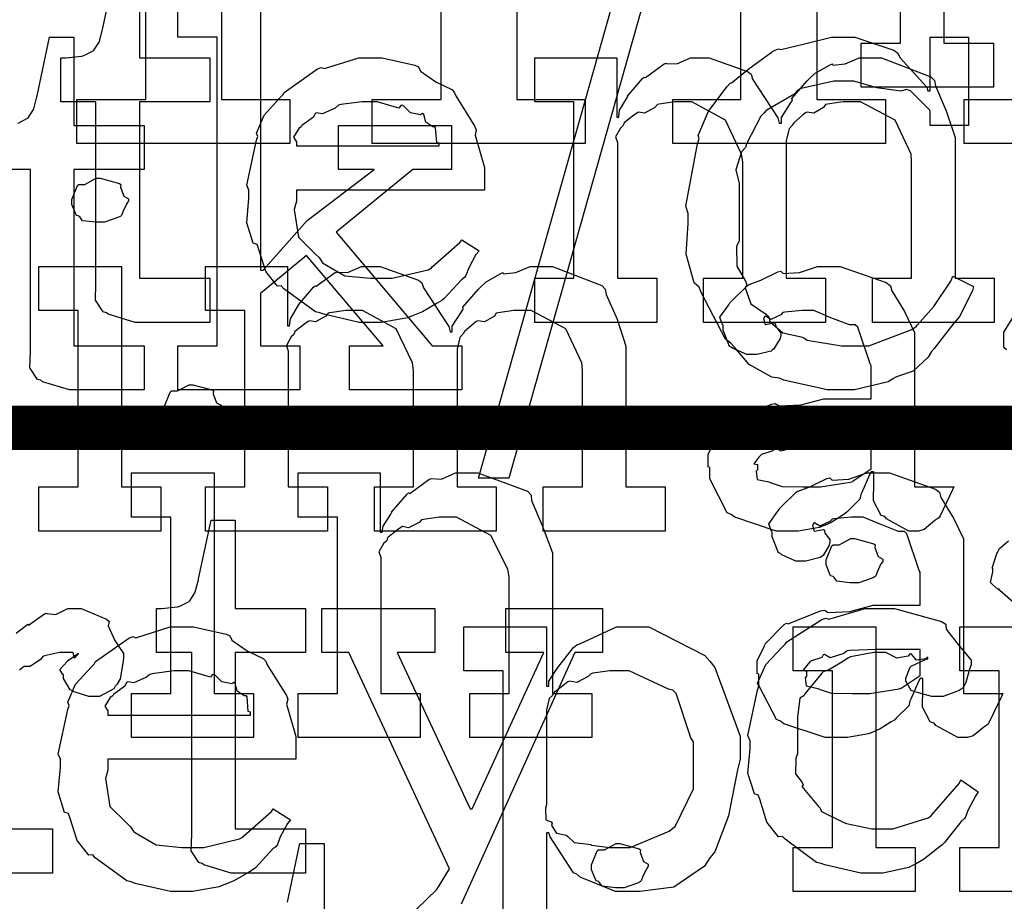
# Model space of a CAD drawing. Extents: x 0 to 8.5, y 0 to 11.
# Tile 120 of 256: x 2.774 to 3.084, y 4.538 to 4.816. Entities that reach past the tile are written whole.
import ezdxf

# ---------------------------------------------------------------- set-up
doc = ezdxf.new("R2010")
doc.units = 0
doc.layers.get('0').update_dxf_attribs({"linetype": 'CONTINUOUS'})

msp = doc.modelspace()

# ---------------------------------------------------------------- linework, layer by layer
at = {"color": 0}
for points in [[(2.74436, 4.92979), (2.79167, 4.92979), (2.83746, 4.92979), (2.83746, 4.7909), (2.85894, 4.7909), (2.85894, 4.77701), (2.79189, 4.77701), (2.79189, 4.7909), (2.81358, 4.7909), (2.81358, 4.9159), (2.74436, 4.9159)], [(2.9305, 4.88596), (2.9305, 4.7909), (2.95199, 4.7909), (2.95199, 4.77701), (2.88493, 4.77701), (2.88493, 4.7909), (2.88493, 4.7909), (2.90662, 4.7909), (2.90662, 4.90201)], [(3.06494, 4.84099), (3.06494, 4.80865), (3.08057, 4.80865), (3.08057, 4.79476), (3.0389, 4.79476), (3.0389, 4.80865), (3.0389, 4.80865), (3.05126, 4.80865), (3.05126, 4.89199)], [(3.0249, 4.87381), (3.0249, 4.7909), (3.0466, 4.7909), (3.0466, 4.77701), (2.97954, 4.77701), (2.97954, 4.7909), (3.00103, 4.7909), (3.00103, 4.87358)], [(2.81158, 4.83182), (2.81158, 4.80404), (2.83371, 4.80404), (2.83371, 4.79015), (2.81158, 4.79015), (2.81158, 4.7346), (2.83371, 4.7346), (2.83371, 4.72071), (2.83274, 4.72071), (2.83051, 4.72071), (2.82981, 4.72071), (2.82856, 4.72071), (2.82574, 4.72071), (2.82482, 4.72071), (2.8234, 4.72071), (2.82021, 4.72071), (2.81917, 4.72071), (2.81771, 4.72071), (2.8144, 4.72071), (2.81332, 4.72071), (2.81332, 4.72071), (2.81028, 4.72071), (2.80171, 4.72325), (2.80117, 4.72374), (2.80012, 4.72401), (2.79775, 4.72771), (2.7979, 4.73292), (2.7979, 4.7346), (2.7979, 4.79015), (2.78683, 4.79015), (2.78683, 4.80404), (2.78836, 4.80404), (2.78836, 4.80404), (2.79346, 4.80458), (2.79378, 4.80469), (2.79411, 4.80474), (2.79704, 4.80626), (2.79725, 4.80643), (2.79725, 4.80643), (2.79889, 4.80897), (2.79899, 4.80925), (2.79899, 4.80925), (2.79997, 4.81299), (2.80007, 4.81337), (2.80399, 4.83182)], [(3.08469, 4.71208), (3.08388, 4.71283), (3.08382, 4.71767), (3.08664, 4.72217)], [(3.08772, 4.63172), (3.08263, 4.63629), (3.08231, 4.63678), (3.08182, 4.63667), (3.07969, 4.63878), (3.08035, 4.64219), (3.08035, 4.64328), (3.08018, 4.64333), (3.0816, 4.64789), (3.08188, 4.64828), (3.08188, 4.64828), (3.08247, 4.64947), (3.08535, 4.65192)], [(2.77279, 4.62289), (2.77599, 4.62532), (2.77642, 4.62565), (2.77669, 4.62538), (2.78174, 4.6289), (2.78228, 4.62912), (2.78228, 4.62901), (2.78521, 4.62875), (2.78901, 4.63064), (2.79031, 4.63064), (2.79324, 4.63064), (2.80126, 4.62722), (2.80203, 4.62651), (2.80176, 4.62517), (2.80387, 4.6205), (2.80658, 4.61643), (2.80658, 4.61501), (2.80638, 4.61339), (2.80556, 4.60846), (2.80442, 4.60667), (2.80399, 4.60612), (2.80354, 4.60531), (2.79899, 4.60286), (2.79747, 4.60286), (2.79568, 4.60286), (2.79075, 4.60449), (2.79031, 4.60482), (2.78982, 4.60499), (2.78771, 4.60861), (2.78771, 4.60981), (2.78743, 4.60981), (2.78657, 4.61143), (2.78879, 4.61393), (2.78901, 4.61415), (2.78896, 4.61415), (2.7889, 4.61415), (2.79194, 4.61626), (2.79226, 4.61632), (2.79226, 4.61654), (2.79215, 4.61615), (2.79118, 4.61501), (2.79069, 4.61675), (2.79053, 4.61675), (2.78993, 4.61675), (2.78857, 4.61675), (2.78814, 4.61675), (2.7864, 4.61675), (2.78174, 4.61567), (2.78119, 4.61546), (2.78043, 4.61453), (2.77718, 4.61236), (2.77528, 4.61231), (2.7749, 4.61199), (2.77382, 4.61122)], [(2.89887, 4.53597), (2.90522, 4.54215), (2.90576, 4.54297), (2.90924, 4.54861), (2.87756, 4.61675), (2.86908, 4.61675), (2.86908, 4.63064), (2.90468, 4.63064), (2.90468, 4.61675), (2.89274, 4.61675), (2.91575, 4.56749), (2.91639, 4.56749), (2.93896, 4.61675), (2.92703, 4.61675), (2.92703, 4.63064), (2.95742, 4.63064), (2.95742, 4.61675), (2.94874, 4.61675), (2.91292, 4.53754)], [(2.92617, 4.52761), (2.92617, 4.61094), (2.91379, 4.61094), (2.91379, 4.62483), (2.93983, 4.62483), (2.93983, 4.60618), (2.94049, 4.60618), (2.94049, 4.60769), (2.94336, 4.61208), (2.94835, 4.61833), (2.94937, 4.61919), (2.95031, 4.61947), (2.96181, 4.62483), (2.96565, 4.62483), (2.97206, 4.62483), (2.98964, 4.61583), (2.99126, 4.61399), (2.99278, 4.61199), (3.00082, 4.59039), (3.00082, 4.58317), (2.99994, 4.57981), (2.99707, 4.56532), (2.99283, 4.55399), (2.99126, 4.55214), (2.98958, 4.54949), (2.97993, 4.54286), (2.96918, 4.5415), (2.96565, 4.5415), (2.96158, 4.5415), (2.95042, 4.54606), (2.94937, 4.54693), (2.94829, 4.54742), (2.94092, 4.55871), (2.94049, 4.55994), (2.93983, 4.55994), (2.93983, 4.52761)], [(3.11165, 4.5415), (3.06999, 4.5415), (3.06999, 4.55539), (3.06999, 4.55539), (3.08236, 4.55539), (3.08236, 4.61094), (3.06999, 4.61094), (3.06999, 4.62483), (3.09581, 4.62483)], [(2.76861, 4.56119), (2.78424, 4.56119), (2.78424, 4.54731), (2.74257, 4.54731)], [(2.85824, 4.53814), (2.86214, 4.55658), (2.86974, 4.55658), (2.86974, 4.52881)]]:
    msp.add_lwpolyline(points, dxfattribs=at)
for points in [[(3.07135, 4.7909), (3.09304, 4.7909), (3.09304, 4.90201), (3.07135, 4.90201), (3.07135, 4.9159), (3.11692, 4.92979), (3.11692, 4.7909), (3.1384, 4.7909), (3.1384, 4.77701), (3.07135, 4.77701), (3.07135, 4.7909)], [(2.88493, 4.72071), (2.88081, 4.72071), (2.86963, 4.72325), (2.86843, 4.72374), (2.86703, 4.72401), (2.8571, 4.73133), (2.85628, 4.73221), (2.85508, 4.73215), (2.85135, 4.73676), (2.84912, 4.74397), (2.84868, 4.74522), (2.84744, 4.74561), (2.84543, 4.75211), (2.84608, 4.75982), (2.84608, 4.76237), (2.84543, 4.76394), (2.84842, 4.77806), (2.8489, 4.77929), (2.84847, 4.78033), (2.85092, 4.78597), (2.85585, 4.79144), (2.85672, 4.79232), (2.85721, 4.79308), (2.86768, 4.80051), (2.86888, 4.801), (2.86985, 4.80062), (2.88064, 4.80404), (2.88428, 4.80404), (2.88807, 4.80404), (2.89833, 4.80171), (2.89947, 4.80122), (2.90013, 4.79986), (2.90494, 4.79644), (2.91, 4.79406), (2.91075, 4.79318), (2.91124, 4.7921), (2.91726, 4.78244), (2.91769, 4.78125), (2.91732, 4.77968), (2.92031, 4.76947), (2.92031, 4.76606), (2.92031, 4.76237), (2.86106, 4.76237), (2.86106, 4.7589), (2.86035, 4.75629), (2.86171, 4.7475), (2.86703, 4.74219), (2.86822, 4.7411), (2.86925, 4.73947), (2.87625, 4.7354), (2.88439, 4.7346), (2.8871, 4.7346), (2.89122, 4.7346), (2.90256, 4.73731), (2.9036, 4.73785), (2.90381, 4.73817), (2.91254, 4.74588), (2.91314, 4.74675), (2.91857, 4.74328), (2.91758, 4.74208), (2.91531, 4.7379), (2.91444, 4.73546), (2.91401, 4.73481), (2.91303, 4.7341), (2.90756, 4.72819), (2.90685, 4.72765), (2.90533, 4.72672), (2.90076, 4.72401), (2.89817, 4.72299), (2.89729, 4.72265), (2.89611, 4.72217), (2.88769, 4.72071), (2.88493, 4.72071)], [(2.93608, 4.7346), (2.94846, 4.7346), (2.94846, 4.79015), (2.93608, 4.79015), (2.93608, 4.80404), (2.96192, 4.80404), (2.96192, 4.78537), (2.96257, 4.78537), (2.96257, 4.78537), (2.96283, 4.78749), (2.96506, 4.79135), (2.96539, 4.79189), (2.96533, 4.79194), (2.97006, 4.79753), (2.9706, 4.79796), (2.97097, 4.79779), (2.97689, 4.80208), (2.97754, 4.80231), (2.97754, 4.80225), (2.98085, 4.80208), (2.98519, 4.80404), (2.98665, 4.80404), (2.99104, 4.80404), (3.00315, 4.79969), (3.00424, 4.79883), (3.00472, 4.79731), (3.01269, 4.78515), (3.01313, 4.78342), (3.01378, 4.78342), (3.01378, 4.78521), (3.01687, 4.79004), (3.01725, 4.79058), (3.01708, 4.79118), (3.02192, 4.79682), (3.02246, 4.79731), (3.02246, 4.79731), (3.02447, 4.79915), (3.02914, 4.80181), (3.02983, 4.80208), (3.03, 4.80171), (3.03386, 4.80208), (3.03831, 4.80404), (3.03982, 4.80404), (3.04536, 4.80404), (3.06087, 4.79807), (3.06196, 4.79688), (3.06228, 4.79519), (3.06569, 4.78738), (3.06847, 4.77892), (3.06847, 4.77604), (3.06847, 4.7346), (3.08083, 4.7346), (3.08083, 4.72071), (3.04243, 4.72071), (3.04243, 4.7346), (3.05479, 4.7346), (3.05479, 4.77126), (3.05464, 4.77371), (3.04958, 4.78435), (3.03868, 4.79015), (3.03504, 4.79015), (3.03321, 4.79015), (3.02826, 4.78944), (3.02767, 4.78928), (3.02707, 4.78842), (3.02399, 4.78657), (3.02181, 4.78694), (3.02138, 4.78668), (3.02046, 4.78592), (3.01768, 4.78358), (3.01719, 4.78282), (3.01704, 4.78256), (3.01622, 4.78163), (3.01531, 4.77794), (3.01531, 4.77669), (3.01531, 4.7346), (3.02767, 4.7346), (3.02767, 4.72071), (2.98926, 4.72071), (2.98926, 4.7346), (3.00163, 4.7346), (3.00163, 4.77126), (3.00125, 4.77371), (2.99615, 4.78435), (2.98557, 4.79015), (2.9821, 4.79015), (2.98025, 4.79015), (2.97526, 4.78944), (2.97472, 4.78928), (2.97396, 4.78842), (2.97071, 4.78657), (2.96881, 4.78694), (2.96843, 4.78668), (2.96733, 4.78592), (2.96425, 4.78358), (2.96397, 4.78276), (2.96386, 4.78256), (2.96311, 4.7819), (2.96153, 4.77914), (2.96212, 4.77735), (2.96212, 4.77669), (2.96212, 4.7346), (2.9745, 4.7346), (2.9745, 4.72071), (2.93608, 4.72071), (2.93608, 4.7346)], [(2.86106, 4.77626), (2.90597, 4.77626), (2.90597, 4.77713), (2.90522, 4.7774), (2.90489, 4.78196), (2.90468, 4.78233), (2.90397, 4.78228), (2.90181, 4.78381), (2.90121, 4.78618), (2.90076, 4.78646), (2.90007, 4.78608), (2.89692, 4.78674), (2.89469, 4.78896), (2.89404, 4.78907), (2.89333, 4.78819), (2.8865, 4.79015), (2.88428, 4.79015), (2.88178, 4.79015), (2.875, 4.78928), (2.87429, 4.78907), (2.87321, 4.78819), (2.86925, 4.7864), (2.86735, 4.78674), (2.86692, 4.78646), (2.86637, 4.78532), (2.86279, 4.78276), (2.86257, 4.78233), (2.86182, 4.78174), (2.86014, 4.77908), (2.86106, 4.77761), (2.86106, 4.77713), (2.86106, 4.77626)], [(2.79921, 4.75222), (2.79779, 4.75222), (2.79363, 4.75271), (2.79281, 4.7539), (2.79249, 4.75418), (2.79172, 4.75435), (2.79031, 4.75782), (2.79031, 4.75896), (2.79031, 4.75939), (2.79031, 4.75939), (2.7921, 4.76383), (2.79249, 4.76417), (2.79249, 4.76417), (2.79443, 4.76417), (2.79801, 4.76611), (2.79921, 4.76611), (2.79921, 4.76611), (2.80533, 4.76449), (2.80572, 4.76417), (2.80561, 4.76329), (2.80669, 4.76047), (2.80811, 4.75965), (2.80811, 4.75939), (2.80811, 4.75896), (2.80757, 4.75819), (2.80638, 4.75553), (2.80593, 4.75439), (2.80572, 4.75418), (2.80479, 4.75369), (2.80057, 4.75222), (2.79921, 4.75222)], [(2.77989, 4.66889), (2.79226, 4.66889), (2.79226, 4.72444), (2.77989, 4.72444), (2.77989, 4.73833), (2.80593, 4.73833), (2.80593, 4.66889), (2.81831, 4.66889), (2.81831, 4.655), (2.77989, 4.655), (2.77989, 4.66889)], [(2.83242, 4.66889), (2.84478, 4.66889), (2.84478, 4.72444), (2.83242, 4.72444), (2.83242, 4.73833), (2.85824, 4.73833), (2.85824, 4.71967), (2.85889, 4.71967), (2.85889, 4.71967), (2.85915, 4.72179), (2.86139, 4.72564), (2.86171, 4.72618), (2.86165, 4.72624), (2.86637, 4.73182), (2.86692, 4.73226), (2.86729, 4.7321), (2.87321, 4.73639), (2.87386, 4.7366), (2.87386, 4.73654), (2.87717, 4.73639), (2.88151, 4.73833), (2.88297, 4.73833), (2.88738, 4.73833), (2.89947, 4.734), (2.90056, 4.73313), (2.90104, 4.73161), (2.90901, 4.71946), (2.90944, 4.71772), (2.9101, 4.71772), (2.9101, 4.71951), (2.91319, 4.72433), (2.91357, 4.72488), (2.91342, 4.72547), (2.91824, 4.73112), (2.91878, 4.73161), (2.91878, 4.73161), (2.92079, 4.73346), (2.92546, 4.73611), (2.92617, 4.73639), (2.92632, 4.736), (2.93018, 4.73639), (2.93463, 4.73833), (2.93614, 4.73833), (2.94168, 4.73833), (2.95719, 4.73236), (2.95828, 4.73118), (2.95861, 4.72949), (2.96203, 4.72168), (2.96479, 4.71322), (2.96479, 4.71035), (2.96479, 4.66889), (2.97715, 4.66889), (2.97715, 4.655), (2.93875, 4.655), (2.93875, 4.66889), (2.95111, 4.66889), (2.95111, 4.70557), (2.95096, 4.70801), (2.9459, 4.71864), (2.935, 4.72444), (2.93138, 4.72444), (2.92953, 4.72444), (2.92458, 4.72374), (2.92399, 4.72358), (2.92339, 4.72271), (2.92031, 4.72086), (2.91812, 4.72125), (2.91769, 4.72097), (2.91678, 4.72021), (2.91401, 4.71789), (2.91351, 4.71712), (2.91336, 4.71685), (2.91254, 4.71593), (2.91162, 4.71224), (2.91162, 4.71099), (2.91162, 4.66889), (2.92399, 4.66889), (2.92399, 4.655), (2.88558, 4.655), (2.88558, 4.66889), (2.89794, 4.66889), (2.89794, 4.70557), (2.89757, 4.70801), (2.89247, 4.71864), (2.88189, 4.72444), (2.87842, 4.72444), (2.87657, 4.72444), (2.87158, 4.72374), (2.87104, 4.72358), (2.87028, 4.72271), (2.86703, 4.72086), (2.86513, 4.72125), (2.86475, 4.72097), (2.86367, 4.72021), (2.86057, 4.71789), (2.86029, 4.71707), (2.86019, 4.71685), (2.85943, 4.71619), (2.85786, 4.71343), (2.85846, 4.71164), (2.85846, 4.71099), (2.85846, 4.66889), (2.87082, 4.66889), (2.87082, 4.655), (2.83242, 4.655), (2.83242, 4.66889)], [(3.01687, 4.655), (3.01215, 4.655), (2.99914, 4.65935), (2.99799, 4.66021), (2.99675, 4.66069), (2.99126, 4.67144), (2.99126, 4.67497), (2.99072, 4.67524), (2.99067, 4.67914), (2.99289, 4.68365), (2.99322, 4.68431), (2.99311, 4.6844), (2.99918, 4.6906), (2.99994, 4.69103), (3.00043, 4.69081), (3.01064, 4.69493), (3.01187, 4.69515), (3.01303, 4.69439), (3.01986, 4.69476), (3.02718, 4.69667), (3.02968, 4.69667), (3.04204, 4.69667), (3.04204, 4.70708), (3.04172, 4.70763), (3.03788, 4.71918), (3.03706, 4.71989), (3.03521, 4.71989), (3.0294, 4.72217), (3.02403, 4.72444), (3.02229, 4.72444), (3.02029, 4.72444), (3.01486, 4.7239), (3.01426, 4.72379), (3.01361, 4.72304), (3.01047, 4.72163), (3.00874, 4.72265), (3.0084, 4.7225), (3.0084, 4.72228), (3.00814, 4.72194), (3.00868, 4.72), (3.01156, 4.72054), (3.01187, 4.72032), (3.01204, 4.7194), (3.01361, 4.71733), (3.01361, 4.71664), (3.01335, 4.71565), (3.01144, 4.7124), (3.01101, 4.71208), (3.01058, 4.71169), (3.00603, 4.71056), (3.0045, 4.71056), (3.00288, 4.71056), (2.99843, 4.71257), (2.99799, 4.71294), (2.99744, 4.71317), (2.99539, 4.71821), (2.99539, 4.71989), (2.99522, 4.71989), (2.99436, 4.72233), (2.99718, 4.72629), (2.99756, 4.72683), (2.99783, 4.72721), (3.00299, 4.73226), (3.00364, 4.73269), (3.00364, 4.73264), (3.00732, 4.734), (3.01264, 4.7366), (3.01361, 4.73682), (3.01432, 4.73606), (3.01953, 4.73643), (3.02518, 4.73833), (3.02707, 4.73833), (3.03233, 4.73833), (3.04682, 4.73329), (3.04812, 4.73226), (3.04856, 4.73063), (3.05257, 4.72412), (3.05572, 4.71756), (3.05572, 4.71533), (3.05572, 4.66889), (3.06808, 4.66889), (3.06765, 4.66797), (3.06381, 4.65983), (3.06332, 4.65913), (3.06213, 4.65831), (3.05871, 4.65554), (3.05692, 4.655), (3.05638, 4.655), (3.05387, 4.655), (3.04693, 4.65881), (3.04639, 4.65956), (3.04519, 4.65994), (3.04275, 4.66456), (3.04292, 4.67025), (3.04292, 4.67215), (3.04292, 4.67367), (3.04204, 4.67367), (3.0415, 4.67269), (3.03911, 4.6671), (3.03879, 4.6665), (3.03847, 4.66504), (3.0345, 4.66108), (3.03401, 4.66064), (3.03288, 4.65994), (3.02946, 4.65771), (3.02735, 4.65679), (3.02664, 4.65653), (3.02576, 4.65614), (3.0191, 4.655), (3.01687, 4.655)], [(2.8284, 4.68718), (2.82699, 4.68718), (2.82281, 4.68767), (2.822, 4.68886), (2.82167, 4.68913), (2.8209, 4.68929), (2.8195, 4.69276), (2.8195, 4.6939), (2.8195, 4.69433), (2.8195, 4.69433), (2.82129, 4.69879), (2.82167, 4.69911), (2.82167, 4.69911), (2.82362, 4.69911), (2.82721, 4.70107), (2.8284, 4.70107), (2.8284, 4.70107), (2.83453, 4.69943), (2.8349, 4.69911), (2.83479, 4.69824), (2.83589, 4.69542), (2.83729, 4.69461), (2.83729, 4.69433), (2.83729, 4.6939), (2.83675, 4.69314), (2.83556, 4.69049), (2.83512, 4.68935), (2.8349, 4.68913), (2.83399, 4.68864), (2.82975, 4.68718), (2.8284, 4.68718)], [(3.02274, 4.66889), (3.02615, 4.66889), (3.03543, 4.67036), (3.0364, 4.67063), (3.03635, 4.67079), (3.04204, 4.67458), (3.04204, 4.67583), (3.04204, 4.68278), (3.03119, 4.68278), (3.02815, 4.68278), (3.01986, 4.68246), (3.01904, 4.68235), (3.01796, 4.68147), (3.01367, 4.68012), (3.01187, 4.68121), (3.01144, 4.68104), (3.01107, 4.68024), (3.00754, 4.6791), (3.00732, 4.67888), (3.00672, 4.67828), (3.00515, 4.67622), (3.00624, 4.67594), (3.00624, 4.67583), (3.00624, 4.67432), (3.00586, 4.67389), (3.00612, 4.67128), (3.00982, 4.67046), (3.01058, 4.67019), (3.01058, 4.67019), (3.01406, 4.66906), (3.02056, 4.66889), (3.02274, 4.66889)], [(2.80908, 4.60385), (2.82146, 4.60385), (2.82146, 4.6594), (2.80908, 4.6594), (2.80908, 4.67329), (2.83512, 4.67329), (2.83512, 4.60385), (2.8475, 4.60385), (2.8475, 4.58996), (2.80908, 4.58996), (2.80908, 4.60385)], [(2.8616, 4.60385), (2.87397, 4.60385), (2.87397, 4.6594), (2.8616, 4.6594), (2.8616, 4.67329), (2.88743, 4.67329), (2.88743, 4.65462), (2.88807, 4.65462), (2.88807, 4.65462), (2.88835, 4.65657), (2.89074, 4.66037), (2.89111, 4.66092), (2.891, 4.66097), (2.89578, 4.66656), (2.89632, 4.66699), (2.89671, 4.66683), (2.90278, 4.67128), (2.90349, 4.67156), (2.90349, 4.67156), (2.90674, 4.67133), (2.91114, 4.67329), (2.9126, 4.67329), (2.91818, 4.67329), (2.93381, 4.66754), (2.93494, 4.66635), (2.93506, 4.66461), (2.93847, 4.65674), (2.94168, 4.64817), (2.94168, 4.64529), (2.94168, 4.60385), (2.95404, 4.60385), (2.95404, 4.58996), (2.91564, 4.58996), (2.91564, 4.60385), (2.928, 4.60385), (2.928, 4.64051), (2.92757, 4.64296), (2.92231, 4.6536), (2.9114, 4.6594), (2.90782, 4.6594), (2.90597, 4.6594), (2.90104, 4.65869), (2.90044, 4.65853), (2.89968, 4.65767), (2.89638, 4.65597), (2.89438, 4.65642), (2.89393, 4.65614), (2.89285, 4.65539), (2.88976, 4.65289), (2.88949, 4.65207), (2.88938, 4.65181), (2.88861, 4.65115), (2.88704, 4.64844), (2.88764, 4.64675), (2.88764, 4.64615), (2.88764, 4.60385), (2.90001, 4.60385), (2.90001, 4.58996), (2.8616, 4.58996), (2.8616, 4.60385)], [(3.03233, 4.58996), (3.02761, 4.58996), (3.0146, 4.59429), (3.01346, 4.59517), (3.01221, 4.59565), (3.00672, 4.60639), (3.00672, 4.60992), (3.00618, 4.61019), (3.00612, 4.6141), (3.00836, 4.6186), (3.00868, 4.61925), (3.00857, 4.61936), (3.01465, 4.62554), (3.0154, 4.62597), (3.0159, 4.62576), (3.0261, 4.62989), (3.02735, 4.6301), (3.02849, 4.62935), (3.03532, 4.62972), (3.04264, 4.63162), (3.04514, 4.63162), (3.05751, 4.63162), (3.05751, 4.64204), (3.05718, 4.64258), (3.05333, 4.65414), (3.05251, 4.65483), (3.05067, 4.65483), (3.04486, 4.65712), (3.0395, 4.6594), (3.03776, 4.6594), (3.03575, 4.6594), (3.03033, 4.65886), (3.02974, 4.65875), (3.02908, 4.65799), (3.02593, 4.65657), (3.02419, 4.65761), (3.02387, 4.65744), (3.02387, 4.65722), (3.0236, 4.6569), (3.02414, 4.65494), (3.02701, 4.65549), (3.02735, 4.65528), (3.0275, 4.65435), (3.02908, 4.65229), (3.02908, 4.65158), (3.02881, 4.65061), (3.02692, 4.64735), (3.02647, 4.64703), (3.02604, 4.64665), (3.02149, 4.64551), (3.01997, 4.64551), (3.01833, 4.64551), (3.01389, 4.64751), (3.01346, 4.64789), (3.01292, 4.64811), (3.01085, 4.65315), (3.01085, 4.65483), (3.01069, 4.65483), (3.00982, 4.65728), (3.01264, 4.66124), (3.01303, 4.66178), (3.01329, 4.66217), (3.01844, 4.66721), (3.0191, 4.66764), (3.0191, 4.66758), (3.02279, 4.66894), (3.0281, 4.67156), (3.02908, 4.67176), (3.02979, 4.67101), (3.035, 4.67139), (3.04064, 4.67329), (3.04254, 4.67329), (3.04779, 4.67329), (3.06228, 4.66824), (3.06358, 4.66721), (3.06401, 4.66558), (3.06803, 4.65907), (3.07118, 4.6525), (3.07118, 4.65028), (3.07118, 4.60385), (3.08356, 4.60385), (3.08311, 4.60292), (3.07926, 4.59478), (3.07878, 4.59407), (3.07758, 4.59326), (3.07417, 4.5905), (3.07238, 4.58996), (3.07183, 4.58996), (3.06933, 4.58996), (3.06239, 4.59375), (3.06185, 4.59451), (3.06065, 4.59489), (3.05821, 4.5995), (3.05838, 4.60519), (3.05838, 4.6071), (3.05838, 4.60861), (3.05751, 4.60861), (3.05697, 4.60764), (3.05458, 4.60206), (3.05425, 4.60146), (3.05393, 4.59999), (3.04997, 4.59603), (3.04949, 4.5956), (3.04833, 4.59489), (3.04492, 4.59267), (3.04281, 4.59174), (3.0421, 4.59147), (3.04124, 4.5911), (3.03456, 4.58996), (3.03233, 4.58996)], [(2.84347, 4.54731), (2.84044, 4.54731), (2.83188, 4.54986), (2.83132, 4.55035), (2.83029, 4.55062), (2.8279, 4.55431), (2.82807, 4.55951), (2.82807, 4.56119), (2.82807, 4.61675), (2.817, 4.61675), (2.817, 4.63064), (2.81853, 4.63064), (2.81853, 4.63064), (2.82362, 4.63118), (2.82394, 4.63129), (2.82428, 4.63135), (2.82721, 4.63286), (2.82742, 4.63303), (2.82742, 4.63303), (2.82904, 4.63558), (2.82915, 4.63585), (2.82915, 4.63585), (2.83014, 4.6396), (2.83024, 4.63997), (2.83415, 4.65842), (2.84174, 4.65842), (2.84174, 4.63064), (2.86388, 4.63064), (2.86388, 4.61675), (2.84174, 4.61675), (2.84174, 4.56119), (2.86388, 4.56119), (2.86388, 4.54731), (2.8629, 4.54731), (2.86068, 4.54731), (2.85997, 4.54731), (2.85872, 4.54731), (2.8559, 4.54731), (2.85499, 4.54731), (2.85357, 4.54731), (2.85038, 4.54731), (2.84933, 4.54731), (2.84787, 4.54731), (2.84457, 4.54731), (2.84347, 4.54731)], [(3.03678, 4.63872), (3.03537, 4.63872), (3.03119, 4.63921), (3.03039, 4.6404), (3.03006, 4.64068), (3.02929, 4.64085), (3.02789, 4.64432), (3.02789, 4.64546), (3.02789, 4.64589), (3.02789, 4.64589), (3.02968, 4.65033), (3.03006, 4.65067), (3.03006, 4.65067), (3.03201, 4.65067), (3.0356, 4.65261), (3.03678, 4.65261), (3.03678, 4.65261), (3.04292, 4.65099), (3.04329, 4.65067), (3.04318, 4.64979), (3.04428, 4.64697), (3.04568, 4.64615), (3.04568, 4.64589), (3.04568, 4.64546), (3.04514, 4.64469), (3.04394, 4.64204), (3.04351, 4.6409), (3.04329, 4.64068), (3.04237, 4.64019), (3.03814, 4.63872), (3.03678, 4.63872)], [(3.04297, 4.54731), (3.03879, 4.54731), (3.02746, 4.54986), (3.02626, 4.55035), (3.02485, 4.55062), (3.01492, 4.55794), (3.01411, 4.55881), (3.01292, 4.55875), (3.00917, 4.56337), (3.00694, 4.57058), (3.00651, 4.57183), (3.00526, 4.57221), (3.00325, 4.57872), (3.0039, 4.58643), (3.0039, 4.58897), (3.00325, 4.5906), (3.00624, 4.60487), (3.00672, 4.60612), (3.00629, 4.60715), (3.00885, 4.61296), (3.01406, 4.61849), (3.01497, 4.61936), (3.01546, 4.62007), (3.02653, 4.62717), (3.02778, 4.62761), (3.02869, 4.62722), (3.04021, 4.63064), (3.04406, 4.63064), (3.04943, 4.63064), (3.06424, 4.62651), (3.06554, 4.62565), (3.06569, 4.62408), (3.06982, 4.61887), (3.07357, 4.61436), (3.07357, 4.61285), (3.07303, 4.61154), (3.07183, 4.60736), (3.07113, 4.60585), (3.07075, 4.60547), (3.06982, 4.60482), (3.06478, 4.60286), (3.06315, 4.60286), (3.06119, 4.60286), (3.05578, 4.60433), (3.05533, 4.6046), (3.05464, 4.60476), (3.05296, 4.60775), (3.05296, 4.60872), (3.05296, 4.60872), (3.05436, 4.61219), (3.05469, 4.61242), (3.05469, 4.61242), (3.05935, 4.61469), (3.0599, 4.61481), (3.0599, 4.61524), (3.05931, 4.61475), (3.05638, 4.61431), (3.05479, 4.61626), (3.05425, 4.61632), (3.05371, 4.61561), (3.05012, 4.61496), (3.04671, 4.61675), (3.04557, 4.61675), (3.04286, 4.61675), (3.03554, 4.61535), (3.03472, 4.61501), (3.03336, 4.61399), (3.02892, 4.61143), (3.02696, 4.61068), (3.02647, 4.61025), (3.02567, 4.60915), (3.02115, 4.60379), (3.02083, 4.60308), (3.01958, 4.60243), (3.01887, 4.5964), (3.01887, 4.5944), (3.01887, 4.58485), (3.01828, 4.5835), (3.01818, 4.5785), (3.02029, 4.57585), (3.02061, 4.57508), (3.02018, 4.5746), (3.02544, 4.56825), (3.02604, 4.56771), (3.02642, 4.56668), (3.03347, 4.56326), (3.03429, 4.56293), (3.03429, 4.56288), (3.04226, 4.56119), (3.04492, 4.56119), (3.04893, 4.56119), (3.06, 4.56467), (3.06099, 4.56532), (3.06119, 4.56569), (3.06972, 4.57547), (3.07032, 4.57661), (3.07574, 4.57292), (3.07488, 4.57156), (3.0726, 4.56717), (3.07178, 4.56506), (3.0714, 4.56446), (3.07042, 4.56353), (3.06511, 4.55692), (3.06446, 4.55621), (3.06299, 4.55507), (3.05854, 4.55154), (3.05599, 4.55013), (3.05512, 4.54969), (3.05393, 4.5491), (3.04568, 4.54731), (3.04297, 4.54731)], [(2.82553, 4.5415), (2.8214, 4.5415), (2.81022, 4.54406), (2.80903, 4.54454), (2.80761, 4.54482), (2.79769, 4.55214), (2.79688, 4.553), (2.79568, 4.55296), (2.79194, 4.55757), (2.78971, 4.56478), (2.78928, 4.56603), (2.78803, 4.5664), (2.78603, 4.57292), (2.78668, 4.58062), (2.78668, 4.58317), (2.78603, 4.58475), (2.78901, 4.59885), (2.7895, 4.6001), (2.78907, 4.60113), (2.7915, 4.60678), (2.79644, 4.61225), (2.79731, 4.61312), (2.79779, 4.61388), (2.80826, 4.62131), (2.80946, 4.62181), (2.81044, 4.62142), (2.82124, 4.62483), (2.82488, 4.62483), (2.82867, 4.62483), (2.83892, 4.6225), (2.84006, 4.62201), (2.84071, 4.62067), (2.84554, 4.61724), (2.85058, 4.61486), (2.85135, 4.61399), (2.85183, 4.6129), (2.85786, 4.60325), (2.85829, 4.60206), (2.85792, 4.60047), (2.86089, 4.59028), (2.86089, 4.58686), (2.86089, 4.58317), (2.80165, 4.58317), (2.80165, 4.57969), (2.80094, 4.5771), (2.80231, 4.56831), (2.80761, 4.56299), (2.80881, 4.5619), (2.80985, 4.56028), (2.81685, 4.55621), (2.82497, 4.55539), (2.82769, 4.55539), (2.83182, 4.55539), (2.84315, 4.55811), (2.84418, 4.55865), (2.8444, 4.55897), (2.85314, 4.56668), (2.85374, 4.56754), (2.85915, 4.56407), (2.85818, 4.56288), (2.8559, 4.55871), (2.85504, 4.55626), (2.8546, 4.55561), (2.85363, 4.5549), (2.84814, 4.54899), (2.84744, 4.54844), (2.84592, 4.54753), (2.84136, 4.54482), (2.83876, 4.54378), (2.83789, 4.54346), (2.83669, 4.54297), (2.82829, 4.5415), (2.82553, 4.5415)], [(3.01747, 4.55539), (3.02983, 4.55539), (3.02983, 4.61094), (3.01747, 4.61094), (3.01747, 4.62483), (3.04351, 4.62483), (3.04351, 4.55539), (3.05587, 4.55539), (3.05587, 4.5415), (3.01747, 4.5415), (3.01747, 4.55539)], [(3.03819, 4.60385), (3.04161, 4.60385), (3.05089, 4.60531), (3.05186, 4.60558), (3.05181, 4.60574), (3.05751, 4.60954), (3.05751, 4.61079), (3.05751, 4.61774), (3.04665, 4.61774), (3.04363, 4.61774), (3.03532, 4.6174), (3.0345, 4.61729), (3.03342, 4.61643), (3.02914, 4.61507), (3.02735, 4.61615), (3.02692, 4.616), (3.02653, 4.61518), (3.023, 4.61404), (3.02279, 4.61382), (3.02219, 4.61322), (3.02061, 4.61117), (3.02171, 4.61089), (3.02171, 4.61079), (3.02171, 4.60926), (3.02132, 4.60883), (3.0216, 4.60622), (3.02528, 4.60542), (3.02604, 4.60514), (3.02604, 4.60514), (3.02951, 4.604), (3.03603, 4.60385), (3.03819, 4.60385)], [(2.80165, 4.59706), (2.84657, 4.59706), (2.84657, 4.59793), (2.84581, 4.59819), (2.84549, 4.60275), (2.84526, 4.60314), (2.84457, 4.60308), (2.84239, 4.6046), (2.84179, 4.60699), (2.84136, 4.60726), (2.84065, 4.60688), (2.83751, 4.60753), (2.83529, 4.60975), (2.83464, 4.60986), (2.83393, 4.609), (2.8271, 4.61094), (2.82488, 4.61094), (2.82238, 4.61094), (2.8156, 4.61008), (2.81489, 4.60986), (2.81381, 4.609), (2.80985, 4.60721), (2.80794, 4.60753), (2.80751, 4.60726), (2.80697, 4.60612), (2.80339, 4.60357), (2.80317, 4.60314), (2.8024, 4.60254), (2.80072, 4.59988), (2.80165, 4.59842), (2.80165, 4.59793), (2.80165, 4.59706)], [(2.96175, 4.55539), (2.96619, 4.55539), (2.97846, 4.56049), (2.97954, 4.56147), (2.98036, 4.56201), (2.98606, 4.57383), (2.98606, 4.57775), (2.98606, 4.5886), (2.98525, 4.58985), (2.98062, 4.60389), (2.97954, 4.60487), (2.97825, 4.60525), (2.96588, 4.61094), (2.96175, 4.61094), (2.95975, 4.61094), (2.95437, 4.61025), (2.95372, 4.61008), (2.9529, 4.60915), (2.94933, 4.60736), (2.94706, 4.60775), (2.94656, 4.60747), (2.94547, 4.60667), (2.94228, 4.60422), (2.94174, 4.6034), (2.94157, 4.60314), (2.94069, 4.60226), (2.93983, 4.59868), (2.93983, 4.5975), (2.93983, 4.56885), (2.93951, 4.56776), (2.93961, 4.56407), (2.94129, 4.56342), (2.94157, 4.56299), (2.9414, 4.56233), (2.94293, 4.55985), (2.94601, 4.55919), (2.94656, 4.55886), (2.9465, 4.55881), (2.94851, 4.55692), (2.95307, 4.55643), (2.95372, 4.55626), (2.95394, 4.55604), (2.95979, 4.55539), (2.96175, 4.55539)], [(2.96289, 4.54269), (2.96149, 4.54269), (2.95731, 4.54318), (2.95649, 4.54438), (2.95617, 4.54465), (2.9554, 4.54482), (2.954, 4.54829), (2.954, 4.54943), (2.954, 4.54986), (2.954, 4.54986), (2.95578, 4.55431), (2.95617, 4.55464), (2.95617, 4.55464), (2.95811, 4.55464), (2.96169, 4.55658), (2.96289, 4.55658), (2.96289, 4.55658), (2.96903, 4.55496), (2.9694, 4.55464), (2.96929, 4.55376), (2.97038, 4.55094), (2.97179, 4.55013), (2.97179, 4.54986), (2.97179, 4.54943), (2.97125, 4.54867), (2.97006, 4.54601), (2.96963, 4.54486), (2.9694, 4.54465), (2.96847, 4.54417), (2.96425, 4.54269), (2.96289, 4.54269)]]:
    msp.add_lwpolyline(points, close=True, dxfattribs=at)
at = {"color": 152}
for points in [[(2.84972, 4.82443), (2.84972, 4.73719), (2.85058, 4.73719), (2.86447, 4.75282), (2.88553, 4.76888), (2.87424, 4.76888), (2.87424, 4.78276), (2.90983, 4.78276), (2.90983, 4.76888), (2.89768, 4.76888), (2.87358, 4.74914), (2.90375, 4.71332), (2.91308, 4.71332), (2.91308, 4.69943), (2.87771, 4.69943), (2.87771, 4.71332), (2.88835, 4.71332), (2.86426, 4.74175), (2.84972, 4.72982), (2.84972, 4.71332), (2.86208, 4.71332), (2.86208, 4.69943), (2.82368, 4.69943), (2.82368, 4.71332), (2.82368, 4.71332), (2.83604, 4.71332), (2.83604, 4.81054), (2.82368, 4.81054), (2.82368, 4.82443)], [(2.77344, 4.78347), (2.77636, 4.785), (2.77658, 4.78515), (2.77658, 4.78515), (2.77821, 4.78771), (2.77832, 4.78797), (2.77832, 4.78797), (2.77929, 4.79172), (2.7794, 4.7921), (2.78331, 4.81054), (2.7909, 4.81054), (2.7909, 4.78276), (2.81304, 4.78276), (2.81304, 4.76888), (2.7909, 4.76888), (2.7909, 4.71332), (2.81304, 4.71332), (2.81304, 4.69943), (2.81207, 4.69943), (2.80985, 4.69943), (2.80914, 4.69943), (2.80789, 4.69943), (2.80507, 4.69943), (2.80414, 4.69943), (2.80274, 4.69943), (2.79953, 4.69943), (2.7985, 4.69943), (2.79704, 4.69943), (2.79372, 4.69943), (2.79264, 4.69943), (2.79264, 4.69943), (2.78961, 4.69943), (2.78103, 4.70199), (2.78049, 4.70247), (2.77946, 4.70275), (2.77707, 4.70643), (2.77724, 4.71164), (2.77724, 4.71332), (2.77724, 4.76888), (2.76617, 4.76888)]]:
    msp.add_lwpolyline(points, dxfattribs=at)
for points in [[(2.96153, 4.82443), (2.97108, 4.82443), (2.9279, 4.67165), (2.91835, 4.67165), (2.96153, 4.82443)], [(3.03326, 4.69943), (3.02821, 4.69943), (3.0146, 4.70253), (3.01307, 4.70313), (3.01079, 4.7035), (3.00364, 4.70742), (2.99892, 4.713), (2.99789, 4.71419), (2.99615, 4.71539), (2.9885, 4.73008), (2.9879, 4.73178), (2.98633, 4.73313), (2.98378, 4.74224), (2.98443, 4.75185), (2.98443, 4.75499), (2.98372, 4.75726), (2.98731, 4.77696), (2.9879, 4.77865), (2.98753, 4.77957), (2.99067, 4.787), (2.99664, 4.79486), (2.99767, 4.79601), (2.99804, 4.79611), (3.00364, 4.80062), (3.01133, 4.80626), (3.01286, 4.80686), (3.01357, 4.80664), (3.02106, 4.80838), (3.02951, 4.81054), (3.03239, 4.81054), (3.03689, 4.81054), (3.04921, 4.80643), (3.0504, 4.80556), (3.05122, 4.80404), (3.05957, 4.79482), (3.05994, 4.79362), (3.0606, 4.79362), (3.0606, 4.81054), (3.07275, 4.81054), (3.07275, 4.78276), (3.0606, 4.78276), (3.0606, 4.78711), (3.06049, 4.78749), (3.05442, 4.79362), (3.05322, 4.79406), (3.05138, 4.79357), (3.04389, 4.7946), (3.03657, 4.79665), (3.03413, 4.79665), (3.03033, 4.79665), (3.02001, 4.79432), (3.01893, 4.79383), (3.01774, 4.79249), (3.00896, 4.78743), (3.00831, 4.78668), (3.00726, 4.7856), (3.00276, 4.77692), (3.00244, 4.77582), (3.00125, 4.77447), (2.9994, 4.76872), (3.00049, 4.76449), (3.00049, 4.76303), (3.00049, 4.74631), (2.99963, 4.74468), (2.99972, 4.73844), (3.00244, 4.73367), (3.00288, 4.73264), (3.00233, 4.73156), (3.00418, 4.72651), (3.00906, 4.72319), (3.00982, 4.72244), (3.0101, 4.72103), (3.01426, 4.71744), (3.02001, 4.71615), (3.02111, 4.71571), (3.02192, 4.71511), (3.03267, 4.71332), (3.03629, 4.71332), (3.04129, 4.71332), (3.0549, 4.71843), (3.05626, 4.7194), (3.05669, 4.71994), (3.06179, 4.72575), (3.06717, 4.73367), (3.06776, 4.73525), (3.07428, 4.73199), (3.07394, 4.73079), (3.07004, 4.72287), (3.0695, 4.722), (3.06814, 4.72049), (3.06446, 4.71571), (3.0619, 4.71246), (3.06104, 4.71158), (3.06006, 4.70979), (3.05528, 4.7054), (3.05007, 4.70356), (3.04889, 4.7029), (3.04742, 4.70204), (3.03678, 4.69943), (3.03326, 4.69943)]]:
    msp.add_lwpolyline(points, close=True, dxfattribs=at)
at = {"color": 152, "const_width": 0.01389}
msp.add_lwpolyline([(1.16667, 4.6875), (3.40278, 4.6875)], dxfattribs=at)

doc.saveas('drawing.dxf')
